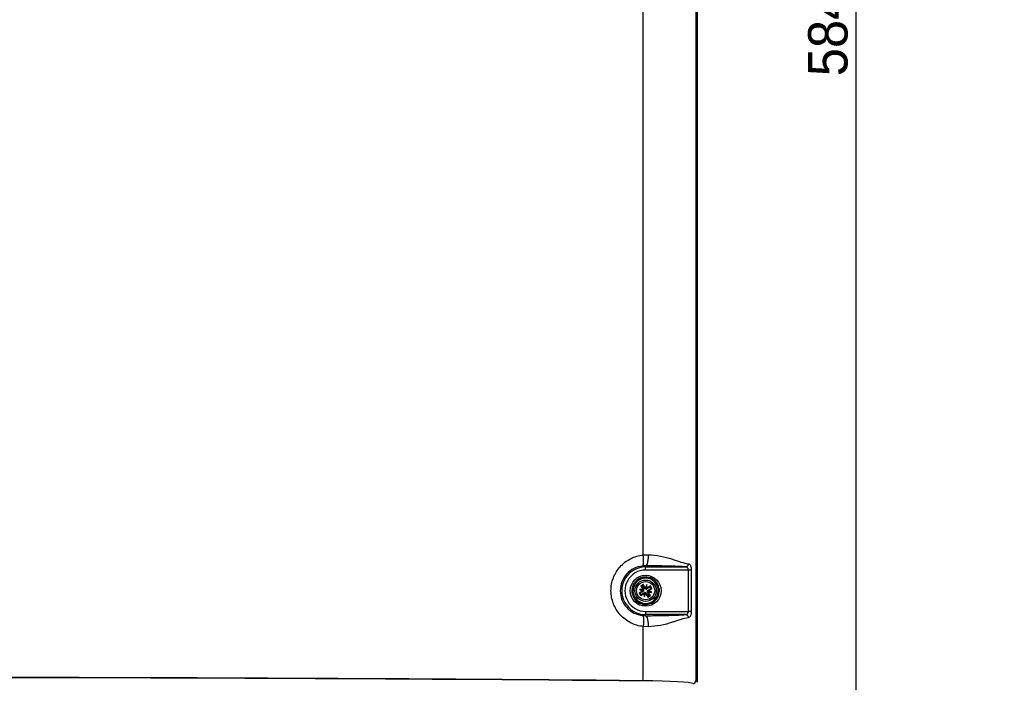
# Paper-space layout 'Sheet1' of a CAD drawing. Header units: millimetres. Extents: x 0 to 420, y 0 to 297.
# Tile 40 of 130: x 90 to 153, y 160 to 202. Entities that reach past the tile are written whole.
import ezdxf

# ---------------------------------------------------------------- set-up
doc = ezdxf.new("R2010")
doc.units = ezdxf.units.MM
doc.layers.add('SLD-0', color=179, linetype='Continuous')
doc.styles.add('SLDTEXTSTYLE1', font='TXT', dxfattribs={"width": 0.75})
doc.styles.add('SLDTEXTSTYLE3', font='TXT', dxfattribs={"width": 0.96})
doc.dimstyles.new('SLDDIMSTYLE0', dxfattribs={"dimtxt": 2.5, "dimasz": 3.302, "dimexe": 0, "dimexo": 0.0625, "dimtad": 1, "dimdec": 1, "dimlfac": 5, "dimrnd": 1e-09, "dimzin": 12, "dimdsep": 46, "dimtxsty": 'SLDTEXTSTYLE1', "dimblk1": 'NONE', "dimblk2": 'NONE', "dimsah": 1, "dimcen": 0.09, "dimadec": 0, "dimazin": 3, "dimtfac": 1, "dimtofl": 0, "dimtmove": 0, "dimatfit": 3, "dimldrblk": 'NONE', "dimfxl": 0, "dimfrac": 2, "dimtolj": 1, "dimtzin": 12, "dimarcsym": 0})
doc.dimstyles.new('SLDDIMSTYLE3', dxfattribs={"dimtxt": 2.5, "dimasz": 3.302, "dimexe": 0, "dimexo": 0.0625, "dimtad": 1, "dimdec": 1, "dimlfac": 5, "dimrnd": 1e-09, "dimzin": 4, "dimdsep": 46, "dimtxsty": 'SLDTEXTSTYLE1', "dimblk1": 'NONE', "dimblk2": 'NONE', "dimsah": 1, "dimcen": 0, "dimadec": 0, "dimazin": 1, "dimtfac": 1, "dimtmove": 0, "dimatfit": 3, "dimldrblk": 'NONE', "dimfxl": 0, "dimfrac": 2, "dimtolj": 1, "dimtzin": 12, "dimarcsym": 0})
doc.dimstyles.new('SLDDIMSTYLE4', dxfattribs={"dimtxt": 2.5, "dimasz": 3.302, "dimexe": 0, "dimexo": 0.0625, "dimtad": 1, "dimdec": 1, "dimlfac": 5, "dimrnd": 1e-09, "dimzin": 12, "dimdsep": 46, "dimtxsty": 'SLDTEXTSTYLE1', "dimblk1": 'NONE', "dimblk2": 'NONE', "dimsah": 1, "dimcen": 0, "dimadec": 0, "dimazin": 3, "dimtfac": 1, "dimtmove": 0, "dimatfit": 3, "dimldrblk": 'NONE', "dimfxl": 0, "dimfrac": 2, "dimtolj": 1, "dimtzin": 12, "dimarcsym": 0})

# ---------------------------------------------------------------- blocks, each defined once
blk = doc.blocks.new('_D_8')
at = {"layer": 'SLD-0', "color": 179}
for p, q in [((119.754, 261.466), (144.391, 261.466)), ((142.891, 258.466), (143.391, 261.466)), ((143.391, 261.466), (143.891, 258.466)), ((143.391, 261.466), (143.391, 258.466)), ((143.391, 261.466), (143.391, 144.575)), ((142.891, 258.466), (143.891, 258.466)), ((143.391, 144.575), (142.891, 147.575)), ((143.891, 147.575), (142.891, 147.575)), ((143.891, 147.575), (143.391, 144.575)), ((143.391, 144.575), (143.391, 147.575)), ((109.054, 144.575), (144.391, 144.575))]:
    blk.add_line(p, q, dxfattribs=at)
at = {"layer": 'SLD-0', "color": 179, "insert": (140.355, 198.864), "char_height": 2.5, "attachment_point": 1, "rotation": 90, "style": 'SLDTEXTSTYLE3'}
blk.add_mtext('584.5', dxfattribs=at)
blk = doc.blocks.new('_None')
blk = doc.blocks.new('_D_22')
at = {"layer": 'SLD-0', "color": 179}
for p, q in [((177.639, 244.196), (170.681, 237.013)), ((170.681, 237.013), (163.266, 229.357)), ((168.235, 235.206), (170.681, 237.013)), ((170.681, 237.013), (168.594, 234.858)), ((170.681, 237.013), (168.953, 234.51)), ((168.235, 235.206), (168.953, 234.51)), ((163.266, 229.357), (151.443, 229.357))]:
    blk.add_line(p, q, dxfattribs=at)
at = {"layer": 'SLD-0', "color": 179, "char_height": 2.5, "attachment_point": 1, "style": 'SLDTEXTSTYLE3'}
for s, insert in [('%%c', (150.193, 232.392)), ('20.0', (155.213, 232.43))]:
    blk.add_mtext(s, dxfattribs=dict(at, insert=insert))
blk = doc.blocks.new('_D_23')
at = {"layer": 'SLD-0', "color": 179}
for p, q in [((163.999, 261.493), (154.023, 261.493)), ((172.8, 249.896), (163.999, 261.493)), ((171.384, 252.588), (170.588, 251.984)), ((172.8, 249.896), (170.986, 252.286)), ((171.384, 252.588), (172.8, 249.896)), ((172.8, 249.896), (170.588, 251.984)), ((175.52, 246.312), (172.8, 249.896))]:
    blk.add_line(p, q, dxfattribs=at)
at = {"layer": 'SLD-0', "color": 179, "char_height": 2.5, "attachment_point": 1, "style": 'SLDTEXTSTYLE3'}
for s, insert in [('%%c', (152.773, 264.528)), ('9.0', (157.794, 264.566))]:
    blk.add_mtext(s, dxfattribs=dict(at, insert=insert))
blk = doc.blocks.new('_D_24')
at = {"layer": 'SLD-0', "color": 179}
for p, q in [((241.453, 256.697), (250.709, 264.131)), ((250.709, 264.131), (262.532, 264.131)), ((241.453, 256.697), (243.478, 258.965)), ((241.453, 256.697), (243.792, 258.576)), ((244.105, 258.186), (243.478, 258.965)), ((244.105, 258.186), (241.453, 256.697)), ((236.385, 252.627), (241.453, 256.697))]:
    blk.add_line(p, q, dxfattribs=at)
at = {"layer": 'SLD-0', "color": 179, "char_height": 2.5, "attachment_point": 1, "style": 'SLDTEXTSTYLE3'}
for s, insert in [('%%c', (251.047, 267.167)), ('13.0', (256.067, 267.205))]:
    blk.add_mtext(s, dxfattribs=dict(at, insert=insert))
blk = doc.blocks.new('_D_25')
at = {"layer": 'SLD-0', "color": 179}
for p, q in [((240.691, 239.098), (237.146, 235.226)), ((237.146, 235.226), (227.951, 225.18)), ((234.752, 233.35), (237.146, 235.226)), ((237.146, 235.226), (235.121, 233.013)), ((237.146, 235.226), (235.489, 232.675)), ((234.752, 233.35), (235.489, 232.675)), ((227.951, 225.18), (216.128, 225.18))]:
    blk.add_line(p, q, dxfattribs=at)
at = {"layer": 'SLD-0', "color": 179, "char_height": 2.5, "attachment_point": 1, "style": 'SLDTEXTSTYLE3'}
for s, insert in [('%%c', (214.878, 228.215)), ('10.5', (219.898, 228.254))]:
    blk.add_mtext(s, dxfattribs=dict(at, insert=insert))
blk = doc.blocks.new('_D_28')
at = {"layer": 'SLD-0', "color": 179}
for p, q in [((173.264, 174.39), (183.569, 183.365)), ((183.569, 183.365), (193.545, 183.365)), ((173.264, 174.39), (175.198, 176.738)), ((175.855, 175.984), (175.198, 176.738)), ((173.264, 174.39), (175.526, 176.361)), ((175.855, 175.984), (173.264, 174.39)), ((169.87, 171.435), (173.264, 174.39))]:
    blk.add_line(p, q, dxfattribs=at)
at = {"layer": 'SLD-0', "color": 179, "char_height": 2.5, "attachment_point": 1, "style": 'SLDTEXTSTYLE3'}
for s, insert in [('%%c', (183.906, 186.4)), ('9.0', (188.927, 186.438))]:
    blk.add_mtext(s, dxfattribs=dict(at, insert=insert))
blk = doc.blocks.new('_D_30')
at = {"layer": 'SLD-0', "color": 179}
for p, q in [((230.033, 164.087), (234.374, 159.249)), ((236.006, 156.682), (234.374, 159.249)), ((234.374, 159.249), (236.75, 157.35)), ((234.374, 159.249), (236.378, 157.016)), ((234.374, 159.249), (244.668, 147.778)), ((236.006, 156.682), (236.75, 157.35)), ((244.668, 147.778), (256.491, 147.778))]:
    blk.add_line(p, q, dxfattribs=at)
at = {"layer": 'SLD-0', "color": 179, "char_height": 2.5, "attachment_point": 1, "style": 'SLDTEXTSTYLE3'}
for s, insert in [('%%c', (245.006, 150.813)), ('13.0', (250.026, 150.851))]:
    blk.add_mtext(s, dxfattribs=dict(at, insert=insert))
blk = doc.blocks.new('_D_31')
at = {"layer": 'SLD-0', "color": 179}
for p, q in [((224.118, 191.46), (212.295, 191.46)), ((230.761, 181.361), (224.118, 191.46)), ((229.53, 184.142), (228.695, 183.593)), ((230.761, 181.361), (228.695, 183.593)), ((230.761, 181.361), (229.113, 183.868)), ((229.53, 184.142), (230.761, 181.361)), ((233.646, 176.975), (230.761, 181.361))]:
    blk.add_line(p, q, dxfattribs=at)
at = {"layer": 'SLD-0', "color": 179, "char_height": 2.5, "attachment_point": 1, "style": 'SLDTEXTSTYLE3'}
for s, insert in [('%%c', (211.045, 194.495)), ('10.5', (216.066, 194.534))]:
    blk.add_mtext(s, dxfattribs=dict(at, insert=insert))

psp = doc.layouts.new('Sheet1')

# ---------------------------------------------------------------- linework, layer by layer
at = {"layer": 'SLD-0', "color": 179, "linetype": 'Continuous', "lineweight": 25}
for p, q in [((133.354, 160.466), (133.354, 252.866)), ((133.239, 252.752), (133.239, 160.58)), ((129.903, 168.537), (129.903, 204.395)), ((129.903, 168.537), (130.225, 168.549)), ((130.054, 167.85), (129.869, 167.842)), ((130.054, 167.85), (130.054, 167.776)), ((130.054, 167.776), (132.587, 167.776)), ((130.054, 167.576), (130.054, 167.776)), ((132.766, 167.576), (130.054, 167.576)), ((132.766, 164.956), (132.766, 167.576)), ((132.951, 167.576), (132.951, 164.956)), ((129.475, 166.892), (129.341, 166.63)), ((130.012, 167.065), (129.719, 167.05)), ((130.306, 167.08), (130.012, 167.065)), ((130.725, 166.701), (130.565, 166.948)), ((130.885, 166.454), (130.725, 166.701)), ((129.341, 166.63), (129.207, 166.368)), ((129.222, 166.078), (129.382, 165.831)), ((129.861, 166.248), (129.652, 166.113)), ((129.701, 166.103), (129.652, 166.113)), ((129.652, 166.113), (129.75, 165.962)), ((129.885, 166.361), (129.662, 166.35)), ((129.662, 166.35), (129.861, 166.248)), ((129.902, 166.299), (129.662, 166.35)), ((129.915, 166.242), (129.701, 166.103)), ((129.701, 166.103), (129.76, 166.011)), ((129.901, 166.668), (129.75, 166.57)), ((129.798, 166.559), (129.75, 166.57)), ((129.75, 166.57), (129.885, 166.361)), ((129.75, 165.962), (129.959, 166.097)), ((129.76, 166.011), (129.974, 166.149)), ((129.89, 166.619), (129.798, 166.559)), ((129.798, 166.559), (129.937, 166.345)), ((129.904, 166.258), (129.861, 166.248)), ((129.885, 166.361), (129.92, 166.335)), ((129.89, 166.619), (129.901, 166.668)), ((130.029, 166.405), (129.89, 166.619)), ((130.036, 166.459), (129.901, 166.668)), ((129.949, 166.301), (129.902, 166.299)), ((129.902, 166.299), (129.944, 166.277)), ((129.915, 166.242), (129.904, 166.258)), ((129.937, 166.345), (129.92, 166.335)), ((129.959, 166.097), (129.985, 166.133)), ((129.959, 166.097), (129.97, 165.875)), ((130.021, 166.114), (129.97, 165.875)), ((129.97, 165.875), (130.071, 166.073)), ((129.974, 166.149), (129.985, 166.133)), ((130.019, 166.161), (130.021, 166.114)), ((130.021, 166.114), (130.043, 166.156)), ((130.029, 166.405), (130.045, 166.416)), ((130.137, 166.657), (130.036, 166.459)), ((130.045, 166.416), (130.036, 166.459)), ((130.078, 166.127), (130.062, 166.117)), ((130.062, 166.117), (130.071, 166.073)), ((130.086, 166.418), (130.065, 166.376)), ((130.071, 166.073), (130.206, 165.865)), ((130.078, 166.127), (130.217, 165.913)), ((130.086, 166.418), (130.137, 166.657)), ((130.088, 166.371), (130.086, 166.418)), ((130.149, 166.435), (130.122, 166.399)), ((130.133, 166.383), (130.122, 166.399)), ((130.347, 166.522), (130.133, 166.383)), ((130.149, 166.435), (130.137, 166.657)), ((130.357, 166.57), (130.149, 166.435)), ((130.158, 166.231), (130.205, 166.234)), ((130.205, 166.234), (130.164, 166.255)), ((130.17, 166.187), (130.187, 166.198)), ((130.309, 165.973), (130.17, 166.187)), ((130.222, 166.171), (130.187, 166.198)), ((130.193, 166.291), (130.407, 166.429)), ((130.193, 166.291), (130.203, 166.274)), ((130.203, 166.274), (130.246, 166.284)), ((130.205, 166.234), (130.445, 166.183)), ((130.222, 166.171), (130.445, 166.183)), ((130.358, 165.963), (130.222, 166.171)), ((130.246, 166.284), (130.455, 166.419)), ((130.445, 166.183), (130.246, 166.284)), ((130.347, 166.522), (130.357, 166.57)), ((130.407, 166.429), (130.347, 166.522)), ((130.455, 166.419), (130.357, 166.57)), ((130.407, 166.429), (130.455, 166.419)), ((130.766, 165.902), (130.9, 166.164)), ((129.382, 165.831), (129.542, 165.584)), ((129.76, 166.011), (129.75, 165.962)), ((129.801, 165.452), (130.095, 165.467)), ((130.095, 165.467), (130.388, 165.482)), ((130.206, 165.865), (130.358, 165.963)), ((130.217, 165.913), (130.206, 165.865)), ((130.217, 165.913), (130.309, 165.973)), ((130.309, 165.973), (130.358, 165.963)), ((130.632, 165.64), (130.766, 165.902)), ((130.054, 164.956), (130.054, 164.756)), ((130.054, 164.956), (132.766, 164.956)), ((129.869, 164.69), (130.054, 164.682)), ((130.054, 164.682), (130.054, 164.756)), ((132.587, 164.756), (130.054, 164.756)), ((129.903, 160.766), (129.903, 163.995)), ((130.225, 163.983), (129.903, 163.995)), ((133.239, 160.58), (133.354, 160.466))]:
    psp.add_line(p, q, dxfattribs=at)
for radius in [0.98, 0.68, 0.576]:
    psp.add_circle((130.054, 166.266), radius, dxfattribs=at)
for centre, radius, start, end in [((130.054, 166.266), 1.51, 89.99998, 270), ((130.054, 166.266), 1.31, 89.99998, 270.00002), ((130.054, 166.266), 0.8, 92.95196, 152.95196), ((130.054, 166.266), 0.852, 113.13777, 132.76615), ((130.054, 166.266), 0.882, 117.85394, 128.04998), ((130.054, 166.266), 0.8, 32.95196, 92.95196), ((130.054, 166.266), 0.852, 53.13777, 72.76615), ((130.054, 166.266), 0.882, 57.85394, 68.04998), ((130.054, 166.266), 0.8, 332.95196, 32.95196), ((130.054, 166.266), 0.882, 177.85394, 188.04998), ((130.054, 166.266), 0.852, 173.13777, 192.76619), ((130.054, 166.266), 0.8, 152.95196, 212.95192), ((129.874, 166.305), 0.075, 302.95114, 338.62101), ((129.874, 166.305), 0.075, 357.28196, 32.9517), ((130.015, 166.086), 0.075, 87.28196, 122.95183), ((130.092, 166.446), 0.075, 212.95193, 248.62109), ((130.015, 166.086), 0.075, 32.95211, 68.62227), ((130.092, 166.446), 0.075, 267.28196, 302.95197), ((130.233, 166.228), 0.075, 177.28196, 212.95276), ((130.233, 166.228), 0.075, 122.95291, 158.62234), ((130.054, 166.266), 0.852, 353.13777, 12.76615), ((130.054, 166.266), 0.882, 357.85394, 8.04998), ((130.054, 166.266), 0.8, 212.95192, 272.95196), ((130.054, 166.266), 0.852, 233.13777, 252.76615), ((130.054, 166.266), 0.882, 237.85394, 248.04998), ((130.054, 166.266), 0.8, 272.95196, 332.95196), ((130.054, 166.266), 0.852, 293.13777, 312.76628), ((130.054, 166.266), 0.882, 297.85394, 308.04998), ((129.536, 160.724), 0.369, 334.74818, 6.54627), ((133.039, 160.581), 0.2, 270.18377, 359.81611)]:
    psp.add_arc(centre, radius, start, end, dxfattribs=at)
for centre, major_axis, ratio, start_param, end_param in [((129.899, 166.355), (0.0464, 0.0909), 0.833591, 3.742855, 4.211984), ((129.877, 166.248), (-0.005, 0.102), 0.833591, 5.212777, 5.681932), ((130.071, 166.089), (0.102, 0.005), 0.833591, 2.071184, 2.54033), ((129.965, 166.112), (0.0909, -0.0464), 0.833591, 0.601267, 1.070404), ((130.142, 166.42), (0.0909, -0.0464), 0.833591, 3.742839, 4.211995), ((130.036, 166.443), (0.102, 0.005), 0.833591, 5.212777, 5.681932), ((130.23, 166.284), (-0.005, 0.102), 0.833591, 2.071184, 2.540342), ((130.208, 166.178), (0.0464, 0.0909), 0.833591, 0.601252, 1.070415), ((81.554, 145.381), (293.757, 0), 0.052408, 1.405568, 1.568719), ((81.554, 145.374), (293.62, 0), 0.052408, 1.405644, 1.568294), ((129.245, 160.37), (3.8, 0), 0.052408, 0.05236, 1.405568)]:
    psp.add_ellipse(centre, major_axis=major_axis, ratio=ratio, start_param=start_param, end_param=end_param, dxfattribs=at)
for points, knots in [([(130.225, 168.549), (130.222, 168.464), (130.215, 168.287), (130.175, 168.056), (130.118, 167.892), (130.075, 167.864), (130.054, 167.85)], [0, 0, 0, 0, 0.240753, 0.499999, 0.759247, 1, 1, 1, 1]), ([(130.225, 168.549), (130.491, 168.529), (131.027, 168.487), (131.566, 168.323), (131.985, 168.189), (132.371, 168.054), (132.617, 168.005), (132.763, 167.976)], [0, 0, 0, 0, 0.249011, 0.500867, 0.582293, 0.752521, 1, 1, 1, 1]), ([(129.903, 163.995), (129.763, 164.018), (129.486, 164.063), (129.096, 164.225), (128.741, 164.449), (128.434, 164.735), (128.184, 165.071), (127.999, 165.445), (127.886, 165.848), (127.847, 166.265), (127.885, 166.681), (127.998, 167.084), (128.183, 167.46), (128.433, 167.796), (128.739, 168.082), (129.094, 168.306), (129.485, 168.469), (129.763, 168.514), (129.903, 168.537)], [0, 0, 0, 0, 0.063608, 0.126727, 0.18935, 0.251899, 0.313893, 0.376101, 0.437818, 0.499851, 0.561624, 0.623595, 0.685713, 0.74778, 0.810384, 0.872916, 0.936255, 1, 1, 1, 1]), ([(129.869, 167.842), (129.881, 167.857), (129.906, 167.888), (129.925, 168.051), (129.925, 168.279), (129.91, 168.453), (129.903, 168.537)], [0, 0, 0, 0, 0.2410007, 0.5000006, 0.7590001, 1, 1, 1, 1]), ([(132.763, 167.976), (132.76, 167.951), (132.756, 167.913), (132.734, 167.867), (132.711, 167.835), (132.683, 167.81), (132.642, 167.784), (132.609, 167.779), (132.587, 167.776)], [0, 0, 0, 0, 0.2397996, 0.3685862, 0.5000001, 0.6314234, 0.7602002, 1, 1, 1, 1]), ([(132.763, 167.976), (132.79, 167.968), (132.841, 167.954), (132.892, 167.88), (132.922, 167.802), (132.939, 167.733), (132.949, 167.657), (132.951, 167.603), (132.951, 167.576)], [0, 0, 0, 0, 0.262348, 0.509959, 0.633755, 0.75467, 0.877887, 1, 1, 1, 1]), ([(129.869, 167.842), (129.677, 167.801), (129.297, 167.72), (128.829, 167.348), (128.521, 166.847), (128.413, 166.265), (128.521, 165.683), (128.831, 165.183), (129.298, 164.812), (129.678, 164.731), (129.869, 164.69)], [0, 0, 0, 0, 0.127594, 0.252925, 0.376896, 0.500147, 0.623404, 0.747393, 0.872761, 1, 1, 1, 1]), ([(132.587, 167.776), (132.517, 167.782), (132.378, 167.794), (132.096, 167.808), (131.779, 167.82), (131.405, 167.83), (130.98, 167.838), (130.516, 167.844), (130.209, 167.848), (130.054, 167.85)], [0, 0, 0, 0, 0.131198, 0.2621929, 0.3871772, 0.520151, 0.6833782, 0.8399207, 1, 1, 1, 1]), ([(132.766, 167.576), (132.765, 167.589), (132.764, 167.616), (132.754, 167.654), (132.738, 167.689), (132.709, 167.729), (132.659, 167.766), (132.612, 167.773), (132.587, 167.776)], [0, 0, 0, 0, 0.107812, 0.218708, 0.335155, 0.459281, 0.713702, 1, 1, 1, 1]), ([(132.951, 167.576), (132.942, 167.576), (132.924, 167.576), (132.879, 167.576), (132.825, 167.576), (132.785, 167.576), (132.766, 167.576)], [0, 0, 0, 0, 0.24442, 0.500001, 0.755566, 1, 1, 1, 1]), ([(129.477, 166.897), (129.43, 166.855), (129.298, 166.741), (129.202, 166.538), (129.202, 166.392), (129.202, 166.358)], [0, 0, 0, 0, 0.302781, 0.835181, 1, 1, 1, 1]), ([(129.51, 166.961), (129.51, 166.961), (129.51, 166.96), (129.508, 166.957), (129.505, 166.95), (129.494, 166.929), (129.483, 166.907), (129.475, 166.892), (129.475, 166.892)], [0, 0, 0, 0, 0.053175, 0.117709, 0.227182, 0.43031, 0.997367, 1, 1, 1, 1]), ([(129.719, 167.05), (129.704, 167.049), (129.685, 167.048), (129.661, 167.047), (129.649, 167.046), (129.643, 167.046), (129.642, 167.046), (129.641, 167.046), (129.641, 167.046)], [0, 0, 0, 0, 0.4703187, 0.6315221, 0.834297, 0.9120233, 0.9905511, 1, 1, 1, 1]), ([(130.327, 167.092), (130.218, 167.117), (129.996, 167.166), (129.783, 167.089), (129.676, 167.05)], [0, 0, 0, 0, 0.495834, 1, 1, 1, 1]), ([(130.383, 167.084), (130.383, 167.084), (130.383, 167.084), (130.381, 167.084), (130.374, 167.084), (130.357, 167.083), (130.333, 167.082), (130.314, 167.081), (130.306, 167.08)], [0, 0, 0, 0, 0.035403, 0.098222, 0.195698, 0.36739, 0.740489, 1, 1, 1, 1]), ([(130.565, 166.948), (130.564, 166.949), (130.556, 166.962), (130.545, 166.979), (130.533, 166.997), (130.527, 167.006), (130.524, 167.011), (130.523, 167.013), (130.523, 167.013), (130.523, 167.013)], [0, 0, 0, 0, 0.052079, 0.48876, 0.65129, 0.8148, 0.895925, 0.977785, 1, 1, 1, 1]), ([(130.891, 166.445), (130.873, 166.521), (130.83, 166.703), (130.696, 166.889), (130.577, 166.952), (130.555, 166.963)], [0, 0, 0, 0, 0.365882, 0.884072, 1, 1, 1, 1]), ([(129.207, 166.368), (129.201, 166.355), (129.192, 166.338), (129.181, 166.317), (129.176, 166.306), (129.173, 166.3), (129.172, 166.299), (129.172, 166.299), (129.172, 166.299)], [0, 0, 0, 0, 0.470337, 0.631516, 0.834291, 0.912029, 0.990551, 1, 1, 1, 1]), ([(129.18, 166.143), (129.18, 166.142), (129.181, 166.142), (129.183, 166.138), (129.189, 166.129), (129.203, 166.108), (129.215, 166.09), (129.222, 166.078)], [0, 0, 0, 0, 0.065371, 0.147119, 0.277231, 0.536179, 1, 1, 1, 1]), ([(129.194, 166.129), (129.226, 166.023), (129.288, 165.811), (129.441, 165.612), (129.551, 165.561), (129.56, 165.556)], [0, 0, 0, 0, 0.4785004, 0.9542105, 1, 1, 1, 1]), ([(130.629, 165.634), (130.665, 165.662), (130.789, 165.758), (130.891, 165.957), (130.9, 166.119), (130.902, 166.169)], [0, 0, 0, 0, 0.217734, 0.7564048, 1, 1, 1, 1]), ([(130.927, 166.39), (130.927, 166.39), (130.927, 166.39), (130.924, 166.394), (130.919, 166.402), (130.906, 166.422), (130.893, 166.442), (130.885, 166.454)], [0, 0, 0, 0, 0.057897, 0.136265, 0.258175, 0.495068, 1, 1, 1, 1]), ([(130.9, 166.164), (130.906, 166.177), (130.915, 166.194), (130.926, 166.216), (130.931, 166.226), (130.934, 166.232), (130.935, 166.233), (130.935, 166.233), (130.935, 166.233)], [0, 0, 0, 0, 0.470333, 0.631512, 0.834309, 0.91203, 0.990552, 1, 1, 1, 1]), ([(129.542, 165.584), (129.546, 165.578), (129.557, 165.561), (129.571, 165.541), (129.58, 165.526), (129.583, 165.521), (129.584, 165.52), (129.584, 165.519), (129.584, 165.519)], [0, 0, 0, 0, 0.2469512, 0.6536577, 0.8161782, 0.8985774, 0.9682515, 1, 1, 1, 1]), ([(129.724, 165.448), (129.724, 165.448), (129.724, 165.448), (129.726, 165.448), (129.733, 165.449), (129.75, 165.449), (129.774, 165.451), (129.793, 165.452), (129.801, 165.452)], [0, 0, 0, 0, 0.035407, 0.098228, 0.195707, 0.367404, 0.740515, 1, 1, 1, 1]), ([(129.816, 165.433), (129.821, 165.43), (129.926, 165.378), (130.146, 165.381), (130.327, 165.452), (130.405, 165.483)], [0, 0, 0, 0, 0.030782, 0.57788, 1, 1, 1, 1]), ([(130.388, 165.482), (130.403, 165.483), (130.422, 165.484), (130.446, 165.485), (130.458, 165.486), (130.464, 165.486), (130.466, 165.486), (130.466, 165.486), (130.466, 165.486)], [0, 0, 0, 0, 0.470336, 0.631507, 0.834301, 0.912026, 0.990552, 1, 1, 1, 1]), ([(130.597, 165.572), (130.597, 165.572), (130.597, 165.572), (130.599, 165.575), (130.602, 165.582), (130.614, 165.604), (130.624, 165.625), (130.632, 165.64), (130.632, 165.64)], [0, 0, 0, 0, 0.053178, 0.117717, 0.227189, 0.43029, 0.997324, 1, 1, 1, 1]), ([(132.587, 164.756), (132.612, 164.76), (132.659, 164.766), (132.709, 164.803), (132.738, 164.843), (132.754, 164.878), (132.764, 164.916), (132.765, 164.943), (132.766, 164.956)], [0, 0, 0, 0, 0.285131, 0.54058, 0.664746, 0.781217, 0.892154, 1, 1, 1, 1]), ([(132.951, 164.956), (132.951, 164.929), (132.949, 164.876), (132.939, 164.8), (132.922, 164.731), (132.892, 164.652), (132.841, 164.578), (132.79, 164.564), (132.763, 164.556)], [0, 0, 0, 0, 0.121849, 0.244809, 0.366035, 0.490186, 0.738752, 1, 1, 1, 1]), ([(132.951, 164.956), (132.942, 164.956), (132.924, 164.956), (132.879, 164.956), (132.825, 164.956), (132.785, 164.956), (132.766, 164.956)], [0, 0, 0, 0, 0.24442, 0.500001, 0.755566, 1, 1, 1, 1]), ([(129.869, 164.69), (129.881, 164.675), (129.906, 164.644), (129.925, 164.481), (129.925, 164.253), (129.91, 164.079), (129.903, 163.995)], [0, 0, 0, 0, 0.241, 0.499999, 0.759001, 1, 1, 1, 1]), ([(130.054, 164.682), (130.207, 164.684), (130.515, 164.688), (130.978, 164.694), (131.405, 164.703), (131.779, 164.713), (132.096, 164.725), (132.378, 164.739), (132.517, 164.75), (132.587, 164.756)], [0, 0, 0, 0, 0.158442, 0.316592, 0.479849, 0.612787, 0.737807, 0.868802, 1, 1, 1, 1]), ([(130.054, 164.682), (130.075, 164.668), (130.118, 164.64), (130.175, 164.477), (130.215, 164.246), (130.222, 164.068), (130.225, 163.983)], [0, 0, 0, 0, 0.240753, 0.500001, 0.759247, 1, 1, 1, 1]), ([(132.763, 164.556), (132.617, 164.528), (132.398, 164.484), (132.082, 164.377), (131.881, 164.31), (131.565, 164.209), (131.027, 164.046), (130.491, 164.004), (130.225, 163.983)], [0, 0, 0, 0, 0.247458, 0.372947, 0.417754, 0.499175, 0.75101, 1, 1, 1, 1]), ([(132.587, 164.756), (132.609, 164.753), (132.642, 164.748), (132.683, 164.723), (132.711, 164.697), (132.734, 164.665), (132.756, 164.619), (132.76, 164.581), (132.763, 164.556)], [0, 0, 0, 0, 0.239799, 0.368571, 0.500001, 0.631414, 0.760201, 1, 1, 1, 1])]:
    psp.add_open_spline(points, degree=3, knots=knots, dxfattribs=at)

# ---------------------------------------------------------------- dimensions: what is measured, and where the dimension line sits
at = {"layer": 'SLD-0', "color": 179}
for p1, dimstyle, picture, middle in [((0.889, 0.948), 'SLDDIMSTYLE3', '_D_24', (257.414, 266.248)), ((0.517, 0.737), 'SLDDIMSTYLE3', '_D_23', (158.218, 263.609)), ((1.173, 1.62), 'SLDDIMSTYLE3', '_D_22', (156.561, 231.473)), ((0.745, 0.74), 'SLDDIMSTYLE4', '_D_25', (221.245, 227.297)), ((0.831303, 0.6414323), 'SLDDIMSTYLE4', '_D_31', (217.4129934, 193.5763759)), ((0.634, 0.639), 'SLDDIMSTYLE3', '_D_28', (189.351, 185.481)), ((1.067, 0.743), 'SLDDIMSTYLE3', '_D_30', (251.373, 149.894))]:
    dim = psp.add_diameter_dim_2p(p1=p1, p2=(0, 0), dimstyle=dimstyle, dxfattribs=at)
    dim.commit()
    dim.dimension.update_dxf_attribs({"geometry": picture, "text_midpoint": middle, "dimtype": 163})
dim = psp.add_linear_dim(base=(143.391, 261.466), p1=(108.054, 144.575), p2=(118.754, 261.466), angle=90, dimstyle='SLDDIMSTYLE0', dxfattribs=at)
dim.commit()
dim.dimension.update_dxf_attribs({"geometry": '_D_8', "text_midpoint": (143.391, 203.02), "dimtype": 160})

doc.saveas('drawing.dxf')
